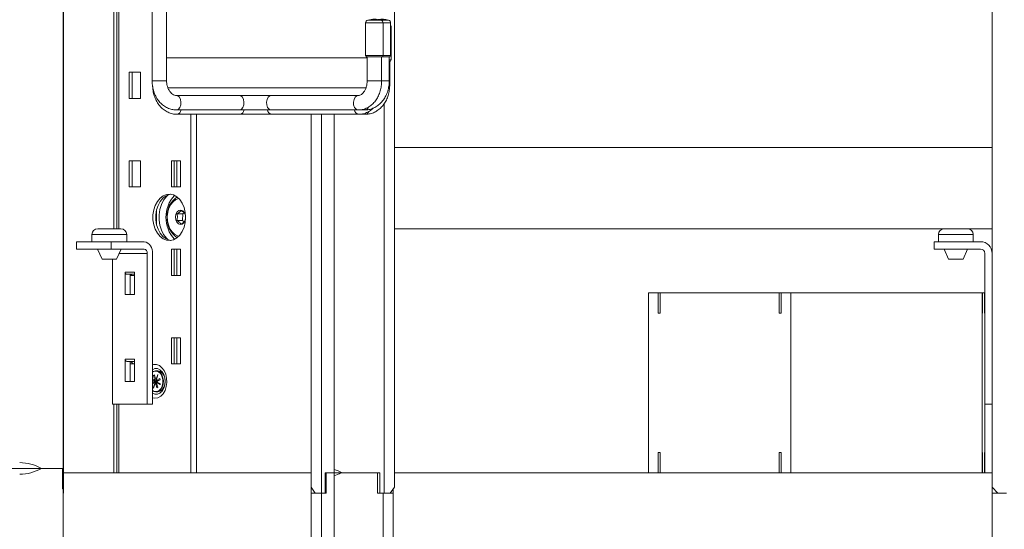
# Model space of a CAD drawing. Header units: millimetres. Extents: x 0 to 420, y 0 to 297.
# Tile 46 of 131: x 157 to 174, y 179 to 188. Entities that reach past the tile are written whole.
import ezdxf

# ---------------------------------------------------------------- set-up
doc = ezdxf.new("R2010")
doc.units = ezdxf.units.MM

msp = doc.modelspace()

# ---------------------------------------------------------------- linework, layer by layer
at = {"color": 7, "linetype": 'Continuous', "lineweight": 18}
for p, q in [((157.787, 208.751), (157.787, 179.751)), ((163.498, 179.776), (163.498, 208.576)), ((173.806, 179.776), (173.806, 208.576)), ((159.32, 195.606), (159.32, 186.776)), ((159.57, 186.776), (159.57, 195.606)), ((157.795, 179.676), (157.795, 189.202)), ((158.711, 189.026), (158.711, 184.231)), ((158.662, 188.859), (158.662, 184.231)), ((163.003, 187.776), (163.003, 187.214)), ((163.303, 187.214), (163.303, 187.776)), ((163.434, 187.214), (163.434, 187.776)), ((163.442, 187.139), (163.442, 187.701)), ((163.003, 187.214), (163.016, 187.189)), ((163.303, 187.214), (163.003, 187.214)), ((163.291, 187.189), (163.016, 187.189)), ((163.028, 187.189), (163.028, 186.776)), ((163.278, 186.776), (163.278, 187.189)), ((163.291, 187.189), (163.303, 187.214)), ((163.422, 187.189), (163.291, 187.189)), ((163.434, 187.214), (163.303, 187.214)), ((163.409, 186.776), (163.409, 187.189)), ((163.442, 187.139), (163.409, 187.139)), ((163.43, 187.114), (163.409, 187.114)), ((163.417, 186.701), (163.417, 187.114)), ((163.422, 187.189), (163.434, 187.214)), ((163.43, 187.114), (163.442, 187.139)), ((159.121, 186.926), (158.927, 186.926)), ((158.927, 186.926), (158.927, 186.476)), ((158.976, 186.926), (158.976, 186.476)), ((159.121, 186.476), (159.121, 186.926)), ((158.927, 186.476), (159.121, 186.476)), ((159.932, 186.526), (159.74, 186.526)), ((159.932, 186.526), (162.408, 186.526)), ((162.877, 186.526), (162.408, 186.526)), ((159.74, 186.276), (160.827, 186.276)), ((160.827, 186.276), (161.377, 186.276)), ((161.377, 186.276), (162.877, 186.276)), ((162.877, 186.276), (162.99, 186.276)), ((159.749, 186.201), (160.835, 186.201)), ((160.085, 186.201), (160.085, 180.026)), ((160.835, 186.201), (161.385, 186.201)), ((161.385, 186.201), (162.885, 186.201)), ((162.065, 179.776), (162.065, 186.201)), ((162.461, 180.026), (162.461, 186.201)), ((162.885, 186.201), (162.998, 186.201)), ((163.498, 185.631), (173.806, 185.631)), ((159.121, 185.401), (158.927, 185.401)), ((158.927, 185.401), (158.927, 184.951)), ((158.976, 185.401), (158.976, 184.951)), ((159.121, 184.951), (159.121, 185.401)), ((159.811, 185.401), (159.652, 185.401)), ((159.652, 185.401), (159.652, 184.951)), ((159.701, 185.401), (159.701, 184.951)), ((159.749, 185.401), (159.749, 184.951)), ((159.811, 184.951), (159.811, 185.401)), ((158.927, 184.951), (159.121, 184.951)), ((159.652, 184.951), (159.811, 184.951)), ((159.395, 184.543), (159.395, 184.309)), ((159.848, 184.489), (159.749, 184.489)), ((159.848, 184.489), (159.844, 184.373)), ((159.871, 184.506), (159.848, 184.489)), ((158.382, 184.231), (158.782, 184.231)), ((159.844, 184.373), (159.745, 184.373)), ((159.844, 184.373), (159.872, 184.348)), ((163.498, 184.231), (173.806, 184.231)), ((158.282, 184.131), (158.282, 184.006)), ((158.882, 184.006), (158.882, 184.131)), ((172.881, 184.131), (172.881, 184.006)), ((173.481, 184.006), (173.481, 184.131)), ((158.617, 184.006), (158.016, 184.006)), ((158.016, 184.006), (158.016, 183.881)), ((158.617, 184.006), (158.617, 183.881)), ((158.617, 184.006), (159.183, 184.006)), ((172.806, 184.006), (172.806, 183.881)), ((172.806, 184.006), (173.606, 184.006)), ((158.617, 183.881), (158.016, 183.881)), ((158.379, 183.881), (158.457, 183.706)), ((158.617, 183.881), (159.183, 183.881)), ((158.707, 183.706), (158.785, 183.881)), ((159.236, 183.806), (159.236, 181.206)), ((159.325, 183.806), (159.325, 181.206)), ((159.811, 183.876), (159.652, 183.876)), ((159.652, 183.876), (159.652, 183.426)), ((159.701, 183.876), (159.701, 183.426)), ((159.749, 183.876), (159.749, 183.426)), ((159.811, 183.426), (159.811, 183.876)), ((172.806, 183.881), (173.606, 183.881)), ((172.978, 183.881), (173.056, 183.706)), ((173.306, 183.706), (173.384, 183.881)), ((173.681, 183.806), (173.681, 181.206)), ((158.457, 183.706), (158.707, 183.706)), ((158.635, 183.706), (158.635, 181.206)), ((173.056, 183.706), (173.306, 183.706)), ((158.856, 183.483), (159.015, 183.483)), ((158.856, 183.483), (158.856, 183.096)), ((159.015, 183.446), (158.883, 183.446)), ((158.944, 183.096), (158.944, 183.444)), ((158.944, 183.426), (159.015, 183.426)), ((159.015, 183.096), (159.015, 183.483)), ((159.652, 183.426), (159.811, 183.426)), ((158.856, 183.096), (159.015, 183.096)), ((167.881, 180.026), (167.881, 183.126)), ((168.047, 183.126), (167.881, 183.126)), ((168.047, 182.776), (168.047, 183.126)), ((168.047, 183.126), (168.079, 183.126)), ((168.079, 183.126), (168.079, 182.776)), ((170.136, 183.126), (168.079, 183.126)), ((170.136, 182.776), (170.136, 183.126)), ((170.136, 183.126), (170.167, 183.126)), ((170.167, 183.126), (170.167, 182.776)), ((170.333, 183.126), (170.167, 183.126)), ((170.333, 180.026), (170.333, 183.126)), ((173.633, 183.126), (170.333, 183.126)), ((173.633, 180.026), (173.633, 183.126)), ((173.636, 183.126), (173.633, 183.126)), ((173.636, 183.126), (173.636, 182.776)), ((173.636, 183.126), (173.637, 183.126)), ((173.637, 182.776), (173.637, 183.126)), ((173.677, 183.126), (173.637, 183.126)), ((173.677, 183.126), (173.677, 182.776)), ((173.677, 183.126), (173.678, 183.126)), ((173.678, 182.776), (173.678, 183.126)), ((173.681, 183.126), (173.678, 183.126)), ((168.079, 182.776), (168.047, 182.776)), ((170.167, 182.776), (170.136, 182.776)), ((173.636, 182.776), (173.637, 182.776)), ((173.677, 182.776), (173.678, 182.776)), ((159.811, 182.351), (159.652, 182.351)), ((159.652, 182.351), (159.652, 181.901)), ((159.701, 182.351), (159.701, 181.901)), ((159.749, 182.351), (159.749, 181.901)), ((159.811, 181.901), (159.811, 182.351)), ((158.856, 181.983), (159.015, 181.983)), ((158.856, 181.983), (158.856, 181.596)), ((159.015, 181.946), (158.883, 181.946)), ((158.944, 181.596), (158.944, 181.944)), ((158.944, 181.901), (159.015, 181.901)), ((158.976, 181.925), (158.976, 181.901)), ((159.015, 181.596), (159.015, 181.983)), ((159.652, 181.901), (159.811, 181.901)), ((159.362, 181.711), (159.346, 181.703)), ((159.346, 181.703), (159.369, 181.612)), ((159.364, 181.703), (159.346, 181.703)), ((159.386, 181.621), (159.362, 181.711)), ((159.416, 181.784), (159.385, 181.784)), ((159.418, 181.718), (159.386, 181.621)), ((159.389, 181.618), (159.421, 181.716)), ((159.421, 181.716), (159.418, 181.718)), ((158.856, 181.596), (159.015, 181.596)), ((159.369, 181.612), (159.325, 181.641)), ((159.325, 181.636), (159.367, 181.607)), ((159.367, 181.607), (159.325, 181.585)), ((159.325, 181.559), (159.374, 181.584)), ((159.339, 181.574), (159.325, 181.574)), ((159.405, 181.609), (159.339, 181.574)), ((159.339, 181.574), (159.341, 181.567)), ((159.374, 181.584), (159.341, 181.487)), ((159.345, 181.485), (159.377, 181.582)), ((159.385, 181.607), (159.367, 181.607)), ((159.369, 181.612), (159.387, 181.612)), ((159.374, 181.584), (159.391, 181.584)), ((159.377, 181.582), (159.4, 181.491)), ((159.394, 181.582), (159.377, 181.582)), ((159.378, 181.612), (159.385, 181.607)), ((159.387, 181.609), (159.385, 181.607)), ((159.389, 181.621), (159.386, 181.621)), ((159.387, 181.612), (159.387, 181.609)), ((159.405, 181.609), (159.387, 181.609)), ((159.453, 181.651), (159.389, 181.618)), ((159.389, 181.618), (159.406, 181.618)), ((159.391, 181.584), (159.39, 181.582)), ((159.391, 181.584), (159.394, 181.585)), ((159.417, 181.5), (159.393, 181.59)), ((159.393, 181.59), (159.462, 181.545)), ((159.393, 181.59), (159.402, 181.59)), ((159.395, 181.585), (159.394, 181.585)), ((159.394, 181.585), (159.394, 181.582)), ((159.395, 181.595), (159.459, 181.628)), ((159.464, 181.55), (159.395, 181.595)), ((159.403, 181.618), (159.405, 181.609)), ((159.406, 181.618), (159.404, 181.617)), ((159.404, 181.617), (159.404, 181.618)), ((159.422, 181.617), (159.404, 181.617)), ((159.457, 181.635), (159.422, 181.617)), ((159.459, 181.628), (159.453, 181.651)), ((159.462, 181.545), (159.464, 181.55)), ((159.341, 181.487), (159.345, 181.485)), ((159.345, 181.487), (159.341, 181.487)), ((159.385, 181.419), (159.416, 181.419)), ((159.4, 181.491), (159.417, 181.5)), ((159.236, 181.206), (158.635, 181.206)), ((158.662, 181.206), (158.662, 180.026)), ((158.711, 181.206), (158.711, 180.026)), ((159.236, 181.206), (159.325, 181.206)), ((173.681, 180.026), (173.681, 181.206)), ((173.681, 181.206), (173.806, 181.206)), ((168.047, 180.376), (168.079, 180.376)), ((168.047, 180.026), (168.047, 180.376)), ((168.079, 180.376), (168.079, 180.026)), ((170.136, 180.376), (170.167, 180.376)), ((170.136, 180.026), (170.136, 180.376)), ((170.167, 180.376), (170.167, 180.026)), ((173.637, 180.376), (173.636, 180.376)), ((173.636, 180.376), (173.636, 180.026)), ((173.637, 180.026), (173.637, 180.376)), ((173.678, 180.376), (173.677, 180.376)), ((173.677, 180.376), (173.677, 180.026)), ((173.678, 180.026), (173.678, 180.376)), ((157.411, 180.101), (151.387, 180.101)), ((157.411, 180.101), (155.187, 180.101)), ((157.776, 180.101), (157.411, 180.101)), ((157.78, 180.101), (157.411, 180.101)), ((157.776, 179.751), (157.776, 180.101)), ((157.78, 179.751), (157.78, 180.101)), ((157.787, 180.026), (157.789, 180.026)), ((157.789, 180.026), (157.789, 179.676)), ((157.795, 180.026), (162.065, 180.026)), ((162.065, 174.579), (162.065, 180.026)), ((162.461, 180.026), (162.307, 180.026)), ((162.307, 180.026), (162.307, 179.676)), ((162.322, 180.026), (162.322, 179.676)), ((162.322, 180.026), (162.461, 180.026)), ((162.461, 172.526), (162.461, 180.026)), ((162.461, 180.026), (162.577, 180.026)), ((162.577, 180.026), (163.04, 180.026)), ((163.04, 180.026), (163.246, 180.026)), ((163.206, 179.676), (163.206, 180.026)), ((163.246, 180.026), (163.246, 179.676)), ((163.498, 180.026), (173.806, 180.026)), ((173.806, 174.579), (173.806, 180.026)), ((157.787, 179.751), (157.776, 179.751)), ((157.787, 179.751), (157.78, 179.751)), ((157.787, 172.601), (157.787, 179.751)), ((157.789, 179.676), (157.787, 179.676)), ((157.789, 179.676), (157.795, 179.676)), ((162.065, 179.776), (162.135, 179.676)), ((162.065, 172.526), (162.065, 179.676)), ((162.065, 179.676), (162.241, 179.676)), ((162.241, 179.676), (162.135, 179.676)), ((162.307, 179.676), (162.241, 179.676)), ((162.241, 172.526), (162.241, 179.676)), ((162.241, 179.676), (162.322, 179.676)), ((163.206, 179.676), (163.241, 179.676)), ((163.246, 179.676), (163.241, 179.676)), ((163.246, 179.676), (163.321, 179.676)), ((163.302, 179.676), (163.302, 172.526)), ((163.321, 179.676), (163.427, 179.676)), ((163.498, 179.776), (163.427, 179.676)), ((163.427, 179.676), (163.479, 179.676)), ((163.479, 174.579), (163.479, 179.749)), ((163.479, 172.526), (163.479, 179.676)), ((173.806, 179.776), (173.906, 179.676)), ((173.806, 172.526), (173.806, 179.676)), ((173.806, 179.676), (174.056, 179.676)), ((174.056, 179.676), (173.906, 179.676))]:
    msp.add_line(p, q, dxfattribs=at)
at = {"color": 8, "linetype": 'Continuous', "lineweight": 18}
for p, q in [((158.747, 189.026), (158.747, 184.231)), ((163.266, 187.825), (163.041, 187.825)), ((163.397, 187.825), (163.266, 187.825)), ((163.303, 187.776), (163.003, 187.776)), ((163.434, 187.776), (163.303, 187.776)), ((163.442, 187.701), (163.434, 187.701)), ((159.57, 187.176), (163.028, 187.176)), ((159.57, 186.776), (159.32, 186.776)), ((163.028, 186.776), (163.278, 186.776)), ((163.409, 186.776), (163.278, 186.776)), ((159.589, 186.657), (163.015, 186.657)), ((163.417, 186.701), (163.404, 186.701)), ((163.321, 179.676), (163.321, 186.384)), ((159.991, 186.201), (159.991, 180.026)), ((162.241, 179.676), (162.241, 186.201)), ((158.282, 184.131), (158.882, 184.131)), ((172.881, 184.131), (173.481, 184.131)), ((159.236, 183.806), (158.752, 183.806)), ((158.747, 181.206), (158.747, 180.026))]:
    msp.add_line(p, q, dxfattribs=at)
at = {"color": 8, "linetype": 'Continuous', "lineweight": 18, "flags": 128}
for points in [[(159.79, 186.496), (159.809, 186.458), (159.817, 186.411), (159.814, 186.363), (159.799, 186.32), (159.775, 186.29), (159.746, 186.277), (159.739, 186.276)], [(159.74, 186.526), (159.764, 186.52), (159.79, 186.496)], [(160.827, 186.526), (160.85, 186.52), (160.877, 186.496)], [(160.877, 186.496), (160.895, 186.458), (160.904, 186.411), (160.9, 186.363), (160.886, 186.32), (160.862, 186.29), (160.833, 186.277), (160.827, 186.276)], [(161.322, 186.496), (161.302, 186.458), (161.292, 186.411), (161.296, 186.363), (161.312, 186.32), (161.338, 186.29), (161.37, 186.277), (161.377, 186.276)], [(161.377, 186.526), (161.351, 186.52), (161.322, 186.496)], [(162.822, 186.496), (162.802, 186.458), (162.793, 186.411), (162.796, 186.363), (162.812, 186.32), (162.838, 186.29), (162.87, 186.277), (162.877, 186.276)], [(162.877, 186.526), (162.851, 186.52), (162.822, 186.496)], [(159.325, 181.317), (159.369, 181.31), (159.42, 181.319), (159.468, 181.346), (159.51, 181.389), (159.543, 181.445), (159.565, 181.511), (159.574, 181.583), (159.571, 181.656), (159.555, 181.725), (159.528, 181.787), (159.49, 181.837), (159.445, 181.872), (159.395, 181.89), (159.343, 181.89), (159.325, 181.886)], [(159.325, 181.802), (159.325, 181.802), (159.367, 181.82), (159.412, 181.82), (159.454, 181.802), (159.492, 181.768), (159.521, 181.721), (159.539, 181.663), (159.546, 181.601)], [(159.528, 181.5), (159.521, 181.482), (159.492, 181.434), (159.454, 181.4), (159.412, 181.383), (159.367, 181.383), (159.325, 181.4), (159.325, 181.4)]]:
    msp.add_lwpolyline(points, dxfattribs=at)
at = {"color": 7, "linetype": 'Continuous', "lineweight": 18, "flags": 128}
for points in [[(159.899, 184.426), (159.892, 184.512), (159.873, 184.594), (159.841, 184.668), (159.799, 184.731), (159.749, 184.78), (159.692, 184.812), (159.632, 184.826), (159.57, 184.821), (159.512, 184.798), (159.458, 184.757), (159.411, 184.701), (159.374, 184.632), (159.348, 184.554), (159.335, 184.469), (159.335, 184.383), (159.348, 184.298), (159.374, 184.22), (159.411, 184.151), (159.458, 184.095), (159.512, 184.055), (159.57, 184.031), (159.632, 184.027), (159.692, 184.041), (159.749, 184.073), (159.799, 184.121), (159.841, 184.184), (159.873, 184.258), (159.892, 184.34), (159.899, 184.426)], [(159.641, 184.825), (159.62, 184.821), (159.561, 184.798), (159.507, 184.757), (159.46, 184.701), (159.423, 184.632), (159.398, 184.554), (159.385, 184.469), (159.385, 184.383), (159.398, 184.298), (159.423, 184.22), (159.46, 184.151), (159.507, 184.095), (159.561, 184.055), (159.62, 184.031), (159.641, 184.028)], [(159.596, 184.039), (159.566, 184.067), (159.518, 184.129), (159.481, 184.205), (159.455, 184.29), (159.441, 184.38), (159.441, 184.472), (159.455, 184.563), (159.481, 184.648), (159.518, 184.723), (159.566, 184.786), (159.596, 184.814)], [(159.581, 184.442), (159.59, 184.517), (159.611, 184.586), (159.642, 184.647), (159.683, 184.696), (159.73, 184.731), (159.782, 184.749), (159.783, 184.749)], [(159.783, 184.104), (159.76, 184.109), (159.709, 184.134), (159.665, 184.175), (159.628, 184.23), (159.601, 184.295), (159.585, 184.367), (159.581, 184.442)], [(159.899, 184.42), (159.894, 184.468), (159.876, 184.51), (159.849, 184.539), (159.815, 184.551), (159.781, 184.544), (159.751, 184.519), (159.731, 184.48), (159.722, 184.432), (159.727, 184.384), (159.745, 184.342), (159.773, 184.313), (159.806, 184.301), (159.84, 184.309), (159.87, 184.334), (159.891, 184.373), (159.899, 184.42)], [(159.325, 181.763), (159.341, 181.773), (159.38, 181.784), (159.42, 181.777), (159.457, 181.753), (159.486, 181.714), (159.506, 181.664), (159.514, 181.608), (159.509, 181.551), (159.492, 181.499), (159.464, 181.457), (159.429, 181.43), (159.389, 181.419), (159.349, 181.426), (159.325, 181.44)], [(159.325, 181.443), (159.353, 181.428), (159.394, 181.425), (159.434, 181.44), (159.468, 181.473), (159.493, 181.52), (159.505, 181.575), (159.505, 181.634), (159.49, 181.689), (159.464, 181.734), (159.429, 181.765), (159.389, 181.778), (159.348, 181.772), (159.325, 181.76)], [(159.416, 181.419), (159.421, 181.419), (159.461, 181.43), (159.496, 181.457), (159.523, 181.499), (159.541, 181.551), (159.545, 181.608), (159.538, 181.664)], [(159.546, 181.601), (159.539, 181.539), (159.528, 181.5)]]:
    msp.add_lwpolyline(points, dxfattribs=at)
at = {"color": 7, "linetype": 'Continuous', "lineweight": 18}
for centre, radius, start, end in [((163.053, 187.776), 0.05, 104.4775, 180), ((163.153, 187.389), 0.45, 75.5225, 104.4775), ((163.284, 187.389), 0.45, 75.5225, 98.3539), ((163.253, 187.776), 0.05, 0, 75.5225), ((163.384, 187.776), 0.05, 0, 75.5225), ((163.392, 187.701), 0.05, 0, 33.4576), ((160.107, 184.426), 0.549, 136.4998, 223.5002), ((159.96, 184.46), 0.379, 123.2256, 182.3122), ((159.975, 184.403), 0.396, 173.9711, 235.7421), ((158.382, 184.131), 0.1, 90, 180), ((158.782, 184.131), 0.1, 0, 90), ((172.981, 184.131), 0.1, 90, 180), ((173.381, 184.131), 0.1, 0, 90), ((159.148, 183.831), 0.179, 351.9507, 78.5768), ((173.606, 183.806), 0.2, 360, 90), ((159.17, 183.815), 0.067, 351.9576, 78.5743), ((173.606, 183.806), 0.075, 360, 90), ((158.889, 183.478), 0.0335, 171.9357, 258.5843), ((158.931, 183.389), 0.0569, 75.9627, 89.9552), ((158.927, 183.377), 0.0691, 45.3523, 75.1071), ((158.889, 181.978), 0.0335, 171.9362, 258.5839), ((158.931, 181.889), 0.0569, 75.9603, 89.9576), ((158.919, 181.864), 0.0834, 26.2159, 72.3351), ((159.399, 181.645), 0.14, 7.7514, 82.8292), ((157.037, 179.451), 0.75, 60.0736, 90), ((157.037, 180.751), 0.75, 270, 299.9264)]:
    msp.add_arc(centre, radius, start, end, dxfattribs=at)
at = {"color": 8, "linetype": 'Continuous', "lineweight": 18}
for centre, radius, start, end in [((159.736, 186.284), 0.0835, 278.0826, 354.4876), ((160.823, 186.284), 0.0838, 278.5746, 354.6021), ((161.395, 186.289), 0.0884, 188.3324, 263.3941), ((162.896, 186.289), 0.0884, 188.3282, 263.3807), ((162.981, 186.35), 0.0748, 277.0097, 339.0713), ((162.989, 186.275), 0.0748, 276.991, 338.8984)]:
    msp.add_arc(centre, radius, start, end, dxfattribs=at)
at = {"color": 7, "linetype": 'Continuous', "lineweight": 18}
for centre, major_axis, ratio, start_param, end_param in [((162.791, 179.376), (0.693, -0.693), 0.414292, 2.226512, 2.418562), ((162.772, 180.676), (0.693, 0.693), 0.414214, 3.892611, 4.056607)]:
    msp.add_ellipse(centre, major_axis=major_axis, ratio=ratio, start_param=start_param, end_param=end_param, dxfattribs=at)
for points, knots in [([(159.32, 186.776), (159.321, 186.759), (159.322, 186.712), (159.335, 186.636), (159.362, 186.551), (159.402, 186.474), (159.454, 186.405), (159.516, 186.349), (159.586, 186.308), (159.658, 186.283), (159.711, 186.276), (159.737, 186.276), (159.74, 186.276)], [0, 0, 0, 0, 0.066188, 0.18337, 0.301068, 0.419081, 0.537072, 0.654385, 0.770193, 0.883881, 0.98801, 1, 1, 1, 1]), ([(159.74, 186.526), (159.735, 186.526), (159.719, 186.527), (159.691, 186.535), (159.657, 186.557), (159.625, 186.592), (159.598, 186.638), (159.579, 186.694), (159.571, 186.742), (159.571, 186.769), (159.57, 186.776)], [0, 0, 0, 0, 0.067691, 0.227282, 0.372277, 0.511297, 0.659432, 0.805305, 0.950489, 1, 1, 1, 1]), ([(163.028, 186.776), (163.028, 186.766), (163.027, 186.735), (163.019, 186.685), (163, 186.631), (162.975, 186.586), (162.945, 186.554), (162.916, 186.534), (162.894, 186.527), (162.881, 186.526), (162.877, 186.526)], [0, 0, 0, 0, 0.069791, 0.21187, 0.353222, 0.493416, 0.633406, 0.775459, 0.925679, 1, 1, 1, 1]), ([(162.877, 186.276), (162.893, 186.277), (162.933, 186.279), (162.995, 186.295), (163.061, 186.328), (163.12, 186.374), (163.173, 186.433), (163.216, 186.502), (163.249, 186.581), (163.271, 186.665), (163.278, 186.731), (163.278, 186.768), (163.278, 186.776)], [0, 0, 0, 0, 0.0720426, 0.1800264, 0.2880428, 0.39746, 0.5091218, 0.6230761, 0.7387522, 0.8554323, 0.9669817, 1, 1, 1, 1]), ([(162.99, 186.276), (163.006, 186.277), (163.047, 186.279), (163.112, 186.295), (163.181, 186.328), (163.243, 186.374), (163.298, 186.433), (163.344, 186.502), (163.379, 186.581), (163.401, 186.665), (163.409, 186.731), (163.409, 186.768), (163.409, 186.776)], [0, 0, 0, 0, 0.071226, 0.180539, 0.289838, 0.40009, 0.511937, 0.625489, 0.740455, 0.856383, 0.967384, 1, 1, 1, 1]), ([(159.33, 186.679), (159.33, 186.669), (159.332, 186.63), (159.344, 186.561), (159.371, 186.476), (159.411, 186.399), (159.463, 186.33), (159.525, 186.274), (159.594, 186.233), (159.667, 186.208), (159.719, 186.201), (159.746, 186.201), (159.749, 186.201)], [0, 0, 0, 0, 0.038363, 0.159036, 0.280243, 0.401776, 0.523276, 0.64409, 0.763353, 0.880419, 0.987653, 1, 1, 1, 1]), ([(162.998, 186.201), (163.014, 186.202), (163.055, 186.204), (163.12, 186.22), (163.189, 186.253), (163.252, 186.299), (163.307, 186.358), (163.352, 186.427), (163.387, 186.506), (163.409, 186.59), (163.417, 186.656), (163.417, 186.693), (163.417, 186.701)], [0, 0, 0, 0, 0.0712304, 0.1805392, 0.2898359, 0.4000916, 0.5119316, 0.6254859, 0.7404511, 0.8563802, 0.9673828, 1, 1, 1, 1]), ([(162.885, 186.201), (162.901, 186.202), (162.941, 186.204), (163.004, 186.22), (163.069, 186.254), (163.113, 186.284), (163.132, 186.306), (163.134, 186.308)], [0, 0, 0, 0, 0.174804, 0.436813, 0.698896, 0.964382, 1, 1, 1, 1]), ([(159.749, 184.489), (159.751, 184.482), (159.756, 184.463), (159.76, 184.428), (159.753, 184.396), (159.747, 184.378), (159.745, 184.373)], [0, 0, 0, 0, 0.184744, 0.518972, 0.869552, 1, 1, 1, 1]), ([(159.821, 184.542), (159.816, 184.534), (159.806, 184.521), (159.777, 184.502), (159.757, 184.493), (159.749, 184.489)], [0, 0, 0, 0, 0.439132, 0.751393, 1, 1, 1, 1]), ([(159.89, 184.479), (159.885, 184.488), (159.877, 184.503), (159.848, 184.526), (159.83, 184.537), (159.821, 184.542)], [0, 0, 0, 0, 0.439153, 0.751398, 1, 1, 1, 1]), ([(159.886, 184.364), (159.888, 184.368), (159.894, 184.386), (159.901, 184.418), (159.898, 184.453), (159.892, 184.472), (159.89, 184.479)], [0, 0, 0, 0, 0.130448, 0.48103, 0.815256, 1, 1, 1, 1]), ([(159.745, 184.373), (159.759, 184.364), (159.785, 184.349), (159.805, 184.327), (159.811, 184.316), (159.813, 184.311)], [0, 0, 0, 0, 0.439086, 0.751359, 1, 1, 1, 1]), ([(159.813, 184.311), (159.829, 184.318), (159.855, 184.331), (159.877, 184.35), (159.883, 184.359), (159.886, 184.364)], [0, 0, 0, 0, 0.439136, 0.751364, 1, 1, 1, 1]), ([(159.545, 181.61), (159.545, 181.608), (159.547, 181.589), (159.543, 181.55), (159.533, 181.518), (159.529, 181.502)], [0, 0, 0, 0, 0.044456, 0.526566, 1, 1, 1, 1])]:
    msp.add_open_spline(points, degree=3, knots=knots, dxfattribs=at)

doc.saveas('drawing.dxf')
